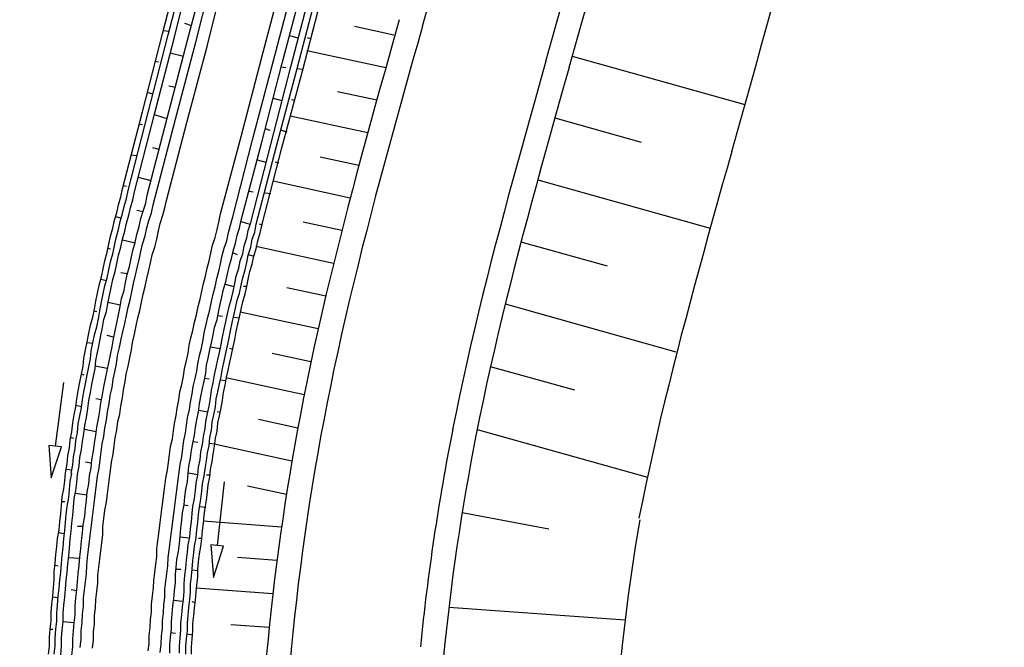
# Model space of a CAD drawing. Extents: x 446005 to 446745, y 447032 to 448234.
# Tile 86 of 127: x 446235 to 446297, y 447580 to 447619. Entities that reach past the tile are written whole.
import ezdxf

# ---------------------------------------------------------------- set-up
doc = ezdxf.new("R2010")
doc.units = 0
doc.header["$LTSCALE"] = 2
doc.header["$MEASUREMENT"] = 0
doc.linetypes.add('AUSGEZOGEN', pattern=[0])
for name, color, linetype in [('DB-Strasse', 15, 'CONTINUOUS'), ('DB-Wegböschungen', 15, 'CONTINUOUS'), ('DB-Wege', 15, 'CONTINUOUS'), ('FBRTOP', 250, 'AUSGEZOGEN')]:
    doc.layers.add(name, color=color, linetype=linetype)

msp = doc.modelspace()

# ---------------------------------------------------------------- linework, layer by layer
at = {"layer": 'DB-Strasse', "linetype": 'Continuous'}
for p, q in [((446258.617, 447618.113), (446256.175, 447618.642)), ((446258.121, 447616.071), (446253.201, 447617.137)), ((446269.751, 447616.796), (446280.516, 447613.787)), ((446257.556, 447614.045), (446255.115, 447614.574)), ((446256.996, 447612.018), (446252.155, 447613.066)), ((446268.667, 447612.945), (446274.053, 447611.44)), ((446256.445, 447609.988), (446254.04, 447610.509)), ((446255.905, 447607.957), (446251.102, 447608.997)), ((446267.596, 447609.092), (446278.362, 447606.082)), ((446255.378, 447605.922), (446252.974, 447606.443)), ((446266.554, 447605.229), (446271.92, 447603.73)), ((446254.87, 447603.883), (446250.021, 447604.934)), ((446254.379, 447601.841), (446251.956, 447602.366)), ((446253.907, 447599.795), (446249.042, 447600.848)), ((446265.561, 447601.354), (446276.209, 447598.378)), ((446253.458, 447597.743), (446251.028, 447598.27)), ((446264.634, 447597.459), (446269.883, 447595.992)), ((446253.035, 447595.686), (446248.153, 447596.744)), ((446252.638, 447593.623), (446250.191, 447594.153)), ((446263.822, 447593.533), (446274.435, 447590.567)), ((446252.27, 447591.554), (446247.411, 447592.607)), ((446251.929, 447589.479), (446249.506, 447590.004)), ((446268.292, 447587.313), (446262.886, 447588.338)), ((446251.624, 447587.45), (446246.728, 447587.811)), ((446251.338, 447585.365), (446248.88, 447585.547)), ((446251.081, 447583.279), (446246.288, 447583.633)), ((446262.062, 447582.467), (446273.046, 447581.676)), ((446250.852, 447581.19), (446248.461, 447581.366))]:
    msp.add_line(p, q, dxfattribs=at)
for points in [[(446260.408, 447618.662), (446260.781, 447619.986), (446261.153, 447621.31), (446261.525, 447622.632), (446261.895, 447623.954), (446262.263, 447625.275), (446262.629, 447626.595), (446262.993, 447627.916), (446263.355, 447629.235), (446263.713, 447630.555), (446264.068, 447631.874), (446264.419, 447633.193), (446264.766, 447634.513), (446265.108, 447635.832), (446265.446, 447637.151), (446265.779, 447638.471), (446266.106, 447639.791), (446266.428, 447641.111), (446266.743, 447642.432), (446267.052, 447643.753), (446267.354, 447645.075), (446267.652, 447646.408)], [(446268.108, 447616.494), (446268.482, 447617.819), (446268.855, 447619.145), (446269.228, 447620.472), (446269.6, 447621.801), (446269.97, 447623.131), (446270.34, 447624.463), (446270.707, 447625.796), (446271.073, 447627.131), (446271.436, 447628.468), (446271.796, 447629.806), (446272.153, 447631.147), (446272.506, 447632.49), (446272.855, 447633.834), (446273.2, 447635.181), (446273.54, 447636.53), (446273.875, 447637.882), (446274.205, 447639.236), (446274.529, 447640.592), (446274.847, 447641.951), (446275.158, 447643.313), (446275.46, 447644.666)], [(446269.552, 447616.087), (446269.926, 447617.412), (446270.299, 447618.739), (446270.672, 447620.067), (446271.044, 447621.398), (446271.416, 447622.729), (446271.786, 447624.063), (446272.154, 447625.399), (446272.52, 447626.737), (446272.884, 447628.077), (446273.245, 447629.419), (446273.603, 447630.763), (446273.957, 447632.11), (446274.307, 447633.46), (446274.654, 447634.812), (446274.995, 447636.166), (446275.332, 447637.524), (446275.663, 447638.884), (446275.989, 447640.247), (446276.308, 447641.613), (446276.621, 447642.982), (446276.924, 447644.339)], [(446279.701, 447610.865), (446280.074, 447612.19), (446280.448, 447613.517), (446280.821, 447614.846), (446281.193, 447616.176), (446281.564, 447617.508), (446281.934, 447618.841), (446282.303, 447620.177), (446282.669, 447621.515), (446283.033, 447622.855), (446283.394, 447624.197), (446283.752, 447625.541), (446284.106, 447626.888), (446284.456, 447628.238), (446284.803, 447629.59), (446285.144, 447630.945), (446285.481, 447632.302), (446285.812, 447633.662), (446286.138, 447635.025), (446286.457, 447636.391), (446286.77, 447637.76), (446287.073, 447639.118)], [(446258.964, 447619.069), (446258.668, 447618.018), (446258.372, 447616.965), (446258.076, 447615.91), (446257.781, 447614.854), (446257.486, 447613.795), (446257.193, 447612.734), (446256.902, 447611.67), (446256.612, 447610.604), (446256.325, 447609.536), (446256.04, 447608.465), (446255.759, 447607.391), (446255.481, 447606.315), (446255.207, 447605.235), (446254.937, 447604.153), (446254.671, 447603.068), (446254.411, 447601.979), (446254.156, 447600.888), (446253.907, 447599.793), (446253.663, 447598.695), (446253.427, 447597.594), (446253.197, 447596.489), (446252.978, 447595.401)], [(446260.408, 447618.662), (446260.112, 447617.612), (446259.816, 447616.56), (446259.521, 447615.506), (446259.226, 447614.451), (446258.932, 447613.394), (446258.639, 447612.336), (446258.349, 447611.275), (446258.06, 447610.213), (446257.774, 447609.149), (446257.491, 447608.082), (446257.21, 447607.013), (446256.934, 447605.942), (446256.661, 447604.869), (446256.393, 447603.793), (446256.129, 447602.715), (446255.871, 447601.634), (446255.617, 447600.55), (446255.37, 447599.464), (446255.129, 447598.375), (446254.894, 447597.284), (446254.666, 447596.189), (446254.449, 447595.106)], [(446268.108, 447616.494), (446267.813, 447615.444), (446267.518, 447614.396), (446267.224, 447613.349), (446266.932, 447612.303), (446266.641, 447611.257), (446266.353, 447610.213), (446266.066, 447609.169), (446265.783, 447608.126), (446265.503, 447607.083), (446265.226, 447606.041), (446264.953, 447604.999), (446264.684, 447603.958), (446264.419, 447602.916), (446264.16, 447601.875), (446263.905, 447600.834), (446263.656, 447599.793), (446263.413, 447598.752), (446263.176, 447597.711), (446262.945, 447596.67), (446262.721, 447595.628), (446262.504, 447594.587), (446262.292, 447593.531)], [(446269.552, 447616.087), (446269.257, 447615.038), (446268.962, 447613.99), (446268.669, 447612.944), (446268.377, 447611.9), (446268.087, 447610.857), (446267.799, 447609.815), (446267.513, 447608.774), (446267.231, 447607.734), (446266.952, 447606.696), (446266.676, 447605.658), (446266.404, 447604.621), (446266.137, 447603.585), (446265.874, 447602.55), (446265.616, 447601.515), (446265.363, 447600.481), (446265.116, 447599.448), (446264.874, 447598.415), (446264.639, 447597.382), (446264.41, 447596.35), (446264.189, 447595.318), (446263.974, 447594.286), (446263.763, 447593.236)], [(446279.701, 447610.865), (446279.406, 447609.816), (446279.111, 447608.768), (446278.818, 447607.722), (446278.526, 447606.678), (446278.236, 447605.635), (446277.948, 447604.593), (446277.662, 447603.552), (446277.38, 447602.513), (446277.101, 447601.474), (446276.825, 447600.436), (446276.553, 447599.4), (446276.286, 447598.364), (446276.023, 447597.328), (446275.765, 447596.294), (446275.512, 447595.259), (446275.265, 447594.226), (446275.023, 447593.193), (446274.788, 447592.16), (446274.559, 447591.128), (446274.338, 447590.096), (446274.123, 447589.065), (446273.912, 447588.014)]]:
    msp.add_lwpolyline(points, dxfattribs=at)
for radius, start, end in [(155.5, 168.85136, 191.04772), (154, 168.85136, 181.09768), (146, 168.85136, 174.23521), (144.5, 168.85136, 191.41006), (133.5, 170.2599, 191.91961)]:
    msp.add_arc((446405.54, 447565.315), radius, start, end, dxfattribs=at)
at = {"layer": 'DB-Wegböschungen', "linetype": 'Continuous'}
for points in [[(446237.1, 447579.535), (446237.15, 447580.035), (446237.15, 447580.585), (446237.2, 447581.085), (446237.25, 447581.585), (446237.25, 447582.135), (446237.3, 447582.635), (446237.35, 447583.135), (446237.4, 447583.685), (446237.45, 447584.185), (446237.45, 447584.685), (446237.5, 447585.185), (446237.55, 447585.735), (446237.6, 447586.235), (446237.65, 447586.735), (446237.75, 447587.285), (446237.8, 447587.785), (446237.85, 447588.285), (446237.9, 447588.785), (446237.95, 447589.335), (446238.05, 447589.835), (446238.1, 447590.335), (446238.15, 447590.835), (446238.25, 447591.385), (446238.3, 447591.885), (446238.4, 447592.385), (446238.45, 447592.885), (446238.55, 447593.385), (446238.6, 447593.935), (446238.7, 447594.435), (446238.8, 447594.935), (446238.85, 447595.435), (446238.95, 447595.935), (446239.05, 447596.485), (446239.15, 447596.985), (446239.25, 447597.485), (446239.3, 447597.985), (446239.4, 447598.485), (446239.5, 447598.985), (446239.6, 447599.535), (446239.7, 447600.035), (446239.85, 447600.535), (446239.95, 447601.035), (446240.05, 447601.535), (446240.15, 447602.035), (446240.25, 447602.535), (446240.4, 447603.035), (446240.5, 447603.535), (446240.6, 447604.035), (446240.75, 447604.585), (446240.85, 447605.085), (446240.95, 447605.585), (446241.1, 447606.085), (446241.2, 447606.585), (446241.35, 447607.035), (446241.45, 447607.535), (446241.6, 447608.035), (446241.7, 447608.535), (446242.95, 447613.335), (446244.2, 447618.185), (446245.45, 447623.035)], [(446238.5, 447590.785), (446238.6, 447591.335), (446238.65, 447591.835), (446238.75, 447592.335), (446238.8, 447592.835), (446238.9, 447593.335), (446238.95, 447593.885), (446239.05, 447594.385), (446239.15, 447594.885), (446239.2, 447595.385), (446239.3, 447595.885), (446239.4, 447596.385), (446239.5, 447596.935), (446239.6, 447597.435), (446239.7, 447597.935), (446239.75, 447598.435), (446239.85, 447598.935), (446239.95, 447599.435), (446240.1, 447599.935), (446240.2, 447600.435), (446240.3, 447600.935), (446240.4, 447601.485), (446240.5, 447601.985), (446240.6, 447602.485), (446240.75, 447602.985), (446240.85, 447603.485), (446240.95, 447603.985), (446241.1, 447604.485), (446241.2, 447604.985), (446241.3, 447605.485), (446241.45, 447605.985), (446241.55, 447606.485), (446241.7, 447606.985), (446241.8, 447607.435), (446241.95, 447607.935), (446242.05, 447608.435), (446243.3, 447613.285), (446244.55, 447618.135), (446245.8, 447622.935)], [(446237.85, 447579.485), (446237.9, 447580.035), (446237.9, 447580.535), (446237.95, 447581.035), (446238, 447581.535), (446238, 447582.085), (446238.05, 447582.585), (446238.1, 447583.085), (446238.15, 447583.585), (446238.2, 447584.135), (446238.25, 447584.635), (446238.3, 447585.135), (446238.35, 447585.635), (446238.4, 447586.135), (446238.45, 447586.685), (446238.5, 447587.185), (446238.55, 447587.685), (446238.6, 447588.185), (446238.65, 447588.685), (446238.7, 447589.235), (446238.8, 447589.735), (446238.85, 447590.235), (446238.9, 447590.735), (446239, 447591.235), (446239.05, 447591.785), (446239.15, 447592.285), (446239.2, 447592.785), (446239.3, 447593.285), (446239.35, 447593.785), (446239.45, 447594.285), (446239.55, 447594.835), (446239.6, 447595.335), (446239.7, 447595.835), (446239.8, 447596.335), (446239.9, 447596.835), (446240, 447597.335), (446240.05, 447597.835), (446240.15, 447598.335), (446240.25, 447598.835), (446240.35, 447599.385), (446240.45, 447599.885), (446240.55, 447600.385), (446240.7, 447600.885), (446240.8, 447601.385), (446240.9, 447601.885), (446241, 447602.385), (446241.1, 447602.885), (446241.25, 447603.385), (446241.35, 447603.885), (446241.45, 447604.385), (446241.6, 447604.885), (446241.7, 447605.385), (446241.85, 447605.885), (446241.95, 447606.385), (446242.1, 447606.885), (446242.2, 447607.335), (446242.35, 447607.835), (446242.45, 447608.335), (446243.7, 447613.185), (446244.95, 447617.985), (446246.15, 447622.835)], [(446238.55, 447579.435), (446238.6, 447579.985), (446238.6, 447580.485), (446238.65, 447580.985), (446238.7, 447581.485), (446238.75, 447581.985), (446238.75, 447582.535), (446238.8, 447583.035), (446238.85, 447583.535), (446238.9, 447584.035), (446238.95, 447584.535), (446239, 447585.085), (446239.05, 447585.585), (446239.1, 447586.085), (446239.15, 447586.585), (446239.2, 447587.085), (446239.25, 447587.585), (446239.35, 447588.135), (446239.4, 447588.635), (446239.45, 447589.135), (446239.5, 447589.635), (446239.6, 447590.135), (446239.65, 447590.635), (446239.75, 447591.135), (446239.8, 447591.635), (446239.9, 447592.185), (446239.95, 447592.685), (446240.05, 447593.185), (446240.1, 447593.685), (446240.2, 447594.185), (446240.3, 447594.685), (446240.35, 447595.185), (446240.45, 447595.685), (446240.55, 447596.185), (446240.65, 447596.685), (446240.75, 447597.185), (446240.85, 447597.685), (446240.95, 447598.185), (446241.05, 447598.685), (446241.15, 447599.185), (446241.25, 447599.685), (446241.35, 447600.185), (446241.45, 447600.685), (446241.55, 447601.185), (446241.65, 447601.685), (446241.8, 447602.185), (446241.9, 447602.685), (446242, 447603.185), (446242.15, 447603.685), (446242.25, 447604.185), (446242.35, 447604.685), (446242.5, 447605.185), (446242.6, 447605.685), (446242.75, 447606.185), (446242.85, 447606.685), (446243, 447607.135), (446243.15, 447607.635), (446243.25, 447608.135), (446244.5, 447612.935), (446245.75, 447617.785), (446247.05, 447622.635)], [(446244.65, 447579.585), (446244.65, 447580.085), (446244.7, 447580.585), (446244.75, 447581.085), (446244.75, 447581.535), (446244.8, 447582.035), (446244.85, 447582.535), (446244.9, 447582.985), (446244.95, 447583.485), (446245, 447583.985), (446245, 447584.485), (446245.05, 447584.935), (446245.1, 447585.435), (446245.2, 447585.935), (446245.25, 447586.435), (446245.3, 447586.885), (446245.35, 447587.385), (446245.4, 447587.885), (446245.45, 447588.335), (446245.55, 447588.835), (446245.6, 447589.335), (446245.65, 447589.785), (446245.75, 447590.285), (446245.8, 447590.785), (446245.85, 447591.235), (446245.95, 447591.735), (446246, 447592.235), (446246.1, 447592.685), (446246.2, 447593.185), (446246.25, 447593.685), (446246.35, 447594.135), (446246.45, 447594.635), (446246.5, 447595.135), (446246.6, 447595.585), (446246.7, 447596.085), (446246.8, 447596.535), (446246.9, 447597.035), (446246.95, 447597.535), (446247.05, 447597.985), (446247.15, 447598.485), (446247.25, 447598.935), (446247.35, 447599.435), (446247.45, 447599.885), (446247.6, 447600.385), (446247.7, 447600.835), (446247.8, 447601.335), (446247.9, 447601.785), (446248, 447602.285), (446248.15, 447602.735), (446248.25, 447603.235), (446248.35, 447603.685), (446248.5, 447604.185), (446248.6, 447604.635), (446248.75, 447605.135), (446248.85, 447605.635), (446249, 447606.085), (446249.1, 447606.585), (446250.4, 447611.435), (446251.65, 447616.285), (446252.9, 447621.085)], [(446245.25, 447579.585), (446245.25, 447580.035), (446245.3, 447580.535), (446245.35, 447581.035), (446245.35, 447581.485), (446245.4, 447581.985), (446245.45, 447582.485), (446245.5, 447582.935), (446245.55, 447583.435), (446245.55, 447583.935), (446245.6, 447584.435), (446245.65, 447584.885), (446245.7, 447585.385), (446245.75, 447585.885), (446245.8, 447586.335), (446245.9, 447586.835), (446245.95, 447587.335), (446246, 447587.785), (446246.05, 447588.285), (446246.1, 447588.735), (446246.2, 447589.235), (446246.25, 447589.735), (446246.3, 447590.185), (446246.4, 447590.685), (446246.45, 447591.185), (446246.55, 447591.635), (446246.6, 447592.135), (446246.7, 447592.585), (446246.75, 447593.085), (446246.85, 447593.585), (446246.9, 447594.035), (446247, 447594.535), (446247.1, 447594.985), (446247.2, 447595.485), (446247.25, 447595.985), (446247.35, 447596.435), (446247.45, 447596.935), (446247.55, 447597.385), (446247.65, 447597.885), (446247.75, 447598.335), (446247.85, 447598.835), (446247.95, 447599.285), (446248.05, 447599.785), (446248.15, 447600.235), (446248.25, 447600.735), (446248.35, 447601.185), (446248.5, 447601.685), (446248.6, 447602.135), (446248.7, 447602.635), (446248.8, 447603.085), (446248.95, 447603.585), (446249.05, 447604.035), (446249.2, 447604.485), (446249.3, 447604.985), (446249.45, 447605.485), (446249.55, 447605.935), (446249.7, 447606.435), (446250.95, 447611.285), (446252.2, 447616.135), (446253.45, 447620.935)], [(446245.65, 447579.535), (446245.65, 447580.035), (446245.7, 447580.485), (446245.75, 447580.985), (446245.75, 447581.485), (446245.8, 447581.935), (446245.85, 447582.435), (446245.9, 447582.935), (446245.95, 447583.385), (446245.95, 447583.885), (446246, 447584.385), (446246.05, 447584.835), (446246.1, 447585.335), (446246.15, 447585.835), (446246.2, 447586.285), (446246.3, 447586.785), (446246.35, 447587.285), (446246.4, 447587.735), (446246.45, 447588.235), (446246.5, 447588.685), (446246.6, 447589.185), (446246.65, 447589.685), (446246.7, 447590.135), (446246.8, 447590.635), (446246.85, 447591.085), (446246.95, 447591.585), (446247, 447592.085), (446247.1, 447592.535), (446247.15, 447593.035), (446247.25, 447593.485), (446247.3, 447593.985), (446247.4, 447594.435), (446247.5, 447594.935), (446247.55, 447595.435), (446247.65, 447595.885), (446247.75, 447596.385), (446247.85, 447596.835), (446247.95, 447597.335), (446248.05, 447597.785), (446248.15, 447598.285), (446248.25, 447598.735), (446248.35, 447599.235), (446248.45, 447599.685), (446248.55, 447600.185), (446248.65, 447600.635), (446248.75, 447601.085), (446248.85, 447601.585), (446249, 447602.035), (446249.1, 447602.535), (446249.2, 447602.985), (446249.35, 447603.485), (446249.45, 447603.935), (446249.55, 447604.385), (446249.7, 447604.885), (446249.8, 447605.385), (446249.95, 447605.835), (446250.05, 447606.335), (446251.3, 447611.185), (446252.6, 447616.035), (446253.85, 447620.835)], [(446246, 447579.535), (446246, 447579.985), (446246.05, 447580.485), (446246.1, 447580.985), (446246.1, 447581.435), (446246.15, 447581.935), (446246.2, 447582.385), (446246.25, 447582.885), (446246.3, 447583.385), (446246.35, 447583.835), (446246.4, 447584.335), (446246.4, 447584.835), (446246.45, 447585.285), (446246.5, 447585.785), (446246.6, 447586.235), (446246.65, 447586.735), (446246.7, 447587.235), (446246.75, 447587.685), (446246.8, 447588.185), (446246.85, 447588.635), (446246.95, 447589.135), (446247, 447589.635), (446247.05, 447590.085), (446247.15, 447590.585), (446247.2, 447591.035), (446247.3, 447591.535), (446247.35, 447591.985), (446247.45, 447592.485), (446247.5, 447592.985), (446247.6, 447593.435), (446247.65, 447593.935), (446247.75, 447594.385), (446247.85, 447594.885), (446247.95, 447595.335), (446248, 447595.835), (446248.1, 447596.285), (446248.2, 447596.785), (446248.3, 447597.235), (446248.4, 447597.735), (446248.5, 447598.185), (446248.6, 447598.685), (446248.7, 447599.135), (446248.8, 447599.635), (446248.9, 447600.085), (446249, 447600.535), (446249.1, 447601.035), (446249.2, 447601.485), (446249.35, 447601.985), (446249.45, 447602.435), (446249.55, 447602.885), (446249.65, 447603.385), (446249.8, 447603.835), (446249.9, 447604.335), (446250.05, 447604.785), (446250.15, 447605.285), (446250.3, 447605.785), (446250.4, 447606.235), (446251.65, 447611.085), (446252.95, 447615.935), (446254.2, 447620.785)], [(446246, 447618.685), (446245.6, 447618.835)], [(446244.6, 447618.335), (446244.25, 447618.385)], [(446252.1, 447618.085), (446252.65, 447617.935)], [(446253.45, 447617.885), (446253.25, 447617.935)], [(446245.5, 447616.785), (446244.65, 447616.985)], [(446243.75, 447616.485), (446243.95, 447616.435)], [(446251.6, 447616.135), (446251.9, 447616.085)], [(446252.6, 447616.035), (446252.95, 447615.985)], [(446245, 447614.835), (446244.6, 447614.935)], [(446243.6, 447614.435), (446243.25, 447614.535)], [(446251.1, 447614.185), (446251.65, 447614.035)], [(446252.45, 447614.035), (446252.25, 447614.085)], [(446244.5, 447612.885), (446243.7, 447613.135)], [(446242.75, 447612.585), (446242.95, 447612.535)], [(446250.6, 447612.285), (446250.9, 447612.185)], [(446251.6, 447612.185), (446251.95, 447612.085)], [(446242.6, 447610.585), (446242.25, 447610.635)], [(446244, 447610.985), (446243.6, 447611.085)], [(446250.1, 447610.335), (446250.65, 447610.185)], [(446251.45, 447610.135), (446251.25, 447610.185)], [(446243.5, 447609.035), (446242.7, 447609.235)], [(446241.75, 447608.735), (446241.95, 447608.685)], [(446249.6, 447608.385), (446249.85, 447608.335)], [(446250.6, 447608.285), (446250.95, 447608.235)], [(446243, 447607.085), (446242.6, 447607.185)], [(446241.65, 447606.685), (446241.3, 447606.785)], [(446249.1, 447606.485), (446249.65, 447606.335)], [(446250.4, 447606.285), (446250.25, 447606.335)], [(446242.5, 447605.135), (446241.7, 447605.335)], [(446240.8, 447604.835), (446240.95, 447604.785)], [(446248.6, 447604.535), (446248.85, 447604.435)], [(446249.55, 447604.435), (446249.9, 447604.335)], [(446242, 447603.235), (446241.6, 447603.285)], [(446240.7, 447602.785), (446240.35, 447602.885)], [(446248.1, 447602.585), (446248.65, 447602.435)], [(446249.45, 447602.435), (446249.25, 447602.435)], [(446241.55, 447601.285), (446240.8, 447601.435)], [(446239.9, 447600.935), (446240.1, 447600.885)], [(446247.65, 447600.635), (446247.95, 447600.585)], [(446248.65, 447600.535), (446249, 447600.485)], [(446241.15, 447599.285), (446240.75, 447599.385)], [(446239.85, 447598.885), (446239.5, 447598.935)], [(446247.2, 447598.685), (446247.8, 447598.585)], [(446248.55, 447598.535), (446248.4, 447598.585)], [(446240.75, 447597.335), (446240, 447597.485)], [(446239.15, 447596.985), (446239.3, 447596.935)], [(446246.8, 447596.735), (446247.1, 447596.685)], [(446247.8, 447596.635), (446248.15, 447596.585)], [(446238.024, 447596.459), (446237.513, 447592.491), (446237.117, 447592.542), (446237.258, 447590.508), (446237.91, 447592.44), (446237.513, 447592.491)], [(446240.4, 447595.385), (446240.05, 447595.435)], [(446239.15, 447594.935), (446238.8, 447595.035)], [(446246.45, 447594.735), (446247.05, 447594.635)], [(446247.8, 447594.585), (446247.6, 447594.635)], [(446240.05, 447593.385), (446239.35, 447593.535)], [(446238.5, 447593.035), (446238.65, 447592.985)], [(446246.1, 447592.785), (446246.4, 447592.735)], [(446247.1, 447592.685), (446247.45, 447592.635)], [(446238.55, 447590.985), (446238.2, 447591.035)], [(446239.75, 447591.435), (446239.4, 447591.485)], [(446237.45, 447579.535), (446237.5, 447580.035), (446237.5, 447580.535), (446237.55, 447581.085), (446237.6, 447581.585), (446237.6, 447582.085), (446237.65, 447582.585), (446237.7, 447583.135), (446237.75, 447583.635), (446237.8, 447584.135), (446237.85, 447584.635), (446237.9, 447585.185), (446237.95, 447585.685), (446238, 447586.185), (446238.05, 447586.735), (446238.1, 447587.235), (446238.15, 447587.735), (446238.2, 447588.235), (446238.25, 447588.735), (446238.35, 447589.285), (446238.4, 447589.785), (446238.45, 447590.285), (446238.55, 447590.785)], [(446245.8, 447590.835), (446246.4, 447590.735)], [(446247.15, 447590.685), (446246.95, 447590.685)], [(446248.048, 447590.269), (446247.606, 447586.293), (446247.209, 447586.338), (446247.385, 447584.306), (446248.004, 447586.249), (446247.606, 447586.293)], [(446239.5, 447589.435), (446238.75, 447589.535)], [(446237.95, 447589.035), (446238.1, 447589.035)], [(446245.55, 447588.835), (446245.8, 447588.785)], [(446246.5, 447588.735), (446246.9, 447588.685)], [(446239.25, 447587.485), (446238.9, 447587.485)], [(446238.05, 447587.035), (446237.7, 447587.085)], [(446245.3, 447586.835), (446245.85, 447586.785)], [(446246.65, 447586.735), (446246.45, 447586.735)], [(446239.05, 447585.485), (446238.3, 447585.535)], [(446237.5, 447585.085), (446237.7, 447585.035)], [(446245.05, 447584.835), (446245.35, 447584.835)], [(446246.05, 447584.785), (446246.4, 447584.735)], [(446237.7, 447583.035), (446237.35, 447583.085)], [(446238.85, 447583.485), (446238.5, 447583.535)], [(446244.9, 447582.885), (446245.45, 447582.835)], [(446246.25, 447582.735), (446246.05, 447582.785)], [(446238.7, 447581.485), (446238, 447581.535)], [(446237.2, 447581.085), (446237.35, 447581.085)], [(446244.7, 447580.885), (446245, 447580.835)], [(446245.7, 447580.785), (446246.1, 447580.735)]]:
    msp.add_lwpolyline(points, dxfattribs=at)
at = {"layer": 'DB-Wege', "linetype": 'Continuous'}
for points in [[(446239.07, 447579.946), (446239.13, 447580.453), (446239.137, 447581.005), (446239.197, 447581.511), (446239.208, 447582.014), (446239.268, 447582.52), (446239.279, 447583.022), (446239.339, 447583.529), (446239.4, 447584.035), (446239.46, 447584.541), (446239.471, 447585.044), (446239.531, 447585.55), (446239.592, 447586.056), (446239.652, 447586.563), (446239.712, 447587.069), (446239.773, 447587.575), (446239.833, 447588.082), (446239.894, 447588.588), (446239.954, 447589.094), (446240.015, 447589.6), (446240.075, 447590.107), (446240.136, 447590.613), (446240.246, 447591.123), (446240.306, 447591.63), (446240.367, 447592.136), (446240.427, 447592.642), (446240.541, 447593.103), (446240.602, 447593.609), (446240.712, 447594.119), (446240.773, 447594.625), (446240.883, 447595.136), (446240.943, 447595.642), (446241.054, 447596.152), (446241.114, 447596.659), (446241.228, 447597.119), (446241.338, 447597.629), (446241.399, 447598.135), (446241.509, 447598.646), (446241.62, 447599.156), (446241.734, 447599.616), (446241.844, 447600.126), (446241.954, 447600.637), (446242.065, 447601.147), (446242.179, 447601.607), (446242.289, 447602.118), (446242.399, 447602.628), (446242.51, 447603.138), (446242.624, 447603.598), (446242.734, 447604.109), (446242.844, 447604.619), (446242.959, 447605.079), (446243.119, 447605.593), (446243.229, 447606.104), (446243.343, 447606.564), (446243.507, 447607.028), (446243.618, 447607.539), (446243.732, 447607.999), (446245.004, 447612.864), (446246.28, 447617.679), (446247.502, 447622.54)], [(446239.825, 447579.906), (446239.886, 447580.412), (446239.896, 447580.914), (446239.957, 447581.421), (446239.967, 447581.923), (446240.028, 447582.429), (446240.038, 447582.932), (446240.099, 447583.438), (446240.159, 447583.944), (446240.17, 447584.447), (446240.23, 447584.953), (446240.291, 447585.459), (446240.351, 447585.966), (446240.411, 447586.472), (446240.472, 447586.978), (446240.482, 447587.481), (446240.543, 447587.987), (446240.603, 447588.493), (446240.714, 447589.003), (446240.774, 447589.51), (446240.835, 447590.016), (446240.895, 447590.522), (446240.959, 447590.979), (446241.02, 447591.485), (446241.13, 447591.995), (446241.191, 447592.502), (446241.251, 447593.008), (446241.361, 447593.518), (446241.422, 447594.025), (446241.536, 447594.485), (446241.596, 447594.991), (446241.707, 447595.501), (446241.767, 447596.008), (446241.877, 447596.518), (446241.942, 447596.974), (446242.052, 447597.485), (446242.162, 447597.995), (446242.273, 447598.505), (446242.337, 447598.962), (446242.447, 447599.472), (446242.558, 447599.982), (446242.668, 447600.492), (446242.782, 447600.953), (446242.892, 447601.463), (446243.003, 447601.973), (446243.117, 447602.434), (446243.227, 447602.944), (446243.337, 447603.454), (446243.452, 447603.914), (446243.562, 447604.425), (446243.726, 447604.889), (446243.836, 447605.399), (446243.947, 447605.909), (446244.061, 447606.37), (446244.221, 447606.884), (446244.335, 447607.344), (446244.449, 447607.805), (446245.721, 447612.67), (446246.997, 447617.485), (446248.22, 447622.346)], [(446243.3, 447579.728), (446243.364, 447580.184), (446243.375, 447580.687), (446243.435, 447581.193), (446243.446, 447581.695), (446243.51, 447582.152), (446243.521, 447582.654), (446243.581, 447583.16), (446243.642, 447583.667), (446243.656, 447584.119), (446243.717, 447584.626), (446243.777, 447585.132), (446243.841, 447585.588), (446243.852, 447586.091), (446243.912, 447586.597), (446243.977, 447587.054), (446244.037, 447587.56), (446244.098, 447588.066), (446244.158, 447588.573), (446244.222, 447589.029), (446244.283, 447589.535), (446244.347, 447589.992), (446244.408, 447590.498), (446244.518, 447591.008), (446244.582, 447591.465), (446244.643, 447591.971), (446244.703, 447592.477), (446244.817, 447592.938), (446244.878, 447593.444), (446244.942, 447593.901), (446245.053, 447594.411), (446245.117, 447594.867), (446245.227, 447595.377), (446245.288, 447595.884), (446245.402, 447596.344), (446245.512, 447596.854), (446245.577, 447597.311), (446245.687, 447597.821), (446245.801, 447598.281), (446245.861, 447598.788), (446245.976, 447599.248), (446246.09, 447599.709), (446246.2, 447600.219), (446246.314, 447600.679), (446246.425, 447601.189), (446246.539, 447601.65), (446246.649, 447602.16), (446246.763, 447602.62), (446246.878, 447603.081), (446246.988, 447603.591), (446247.102, 447604.051), (446247.216, 447604.512), (446247.327, 447605.022), (446247.491, 447605.486), (446247.601, 447605.997), (446247.715, 447606.457), (446247.825, 447606.967), (446249.101, 447611.782), (446250.373, 447616.647), (446251.649, 447621.462)], [(446244.059, 447579.637), (446244.12, 447580.143), (446244.13, 447580.646), (446244.191, 447581.152), (446244.205, 447581.605), (446244.266, 447582.111), (446244.276, 447582.613), (446244.341, 447583.07), (446244.351, 447583.572), (446244.412, 447584.079), (446244.476, 447584.535), (446244.536, 447585.041), (446244.547, 447585.544), (446244.611, 447586), (446244.672, 447586.506), (446244.732, 447587.013), (446244.797, 447587.469), (446244.857, 447587.976), (446244.922, 447588.432), (446244.982, 447588.938), (446245.042, 447589.445), (446245.107, 447589.901), (446245.167, 447590.407), (446245.232, 447590.864), (446245.292, 447591.37), (446245.406, 447591.831), (446245.467, 447592.337), (446245.527, 447592.843), (446245.641, 447593.304), (446245.702, 447593.81), (446245.766, 447594.266), (446245.876, 447594.777), (446245.941, 447595.233), (446246.051, 447595.743), (446246.115, 447596.2), (446246.226, 447596.71), (446246.34, 447597.17), (446246.404, 447597.627), (446246.515, 447598.137), (446246.629, 447598.597), (446246.739, 447599.108), (446246.803, 447599.564), (446246.914, 447600.074), (446247.028, 447600.535), (446247.142, 447600.995), (446247.252, 447601.505), (446247.367, 447601.966), (446247.481, 447602.426), (446247.591, 447602.936), (446247.705, 447603.397), (446247.82, 447603.857), (446247.93, 447604.367), (446248.044, 447604.828), (446248.208, 447605.292), (446248.318, 447605.802), (446248.433, 447606.263), (446248.593, 447606.777), (446249.819, 447611.588), (446251.091, 447616.453), (446252.367, 447621.268)]]:
    msp.add_lwpolyline(points, dxfattribs=at)
at = {"layer": 'FBRTOP'}
for points in [[(446398.977, 447461.238, -0.000047), (446398.989, 447461.127, 0.002049), (446399.052, 447460.544, 0.011923), (446399.139, 447459.912, 0.001258), (446400.116, 447453.948, 0.000853), (446400.933, 447449.092, -0.001543), (446401.381, 447446.406, -0.00355), (446402.294, 447440.568, 0.003292), (446403.275, 447434.272, 0.00022), (446403.775, 447431.206, 0.000073), (446405.282, 447421.996, 0.001325), (446406.727, 447413.315, -0.004232), (446407.164, 447410.596, -0.005148), (446407.334, 447409.39, -0.000518), (446408.893, 447397.384, -0.000081), (446411.256, 447379.01, 0.000235), (446412.075, 447372.655, 0.000006), (446414.084, 447357.131, 0.00001), (446415.257, 447348.066, 0.000016), (446416.854, 447335.736, -0.000001), (446418.45, 447323.406, -0.000146)], [(446363.327, 447740.448, 0.000002), (446366.277, 447717.758, 0.000326)]]:
    msp.add_lwpolyline(points, format="xyb", dxfattribs=at)

doc.saveas('drawing.dxf')
